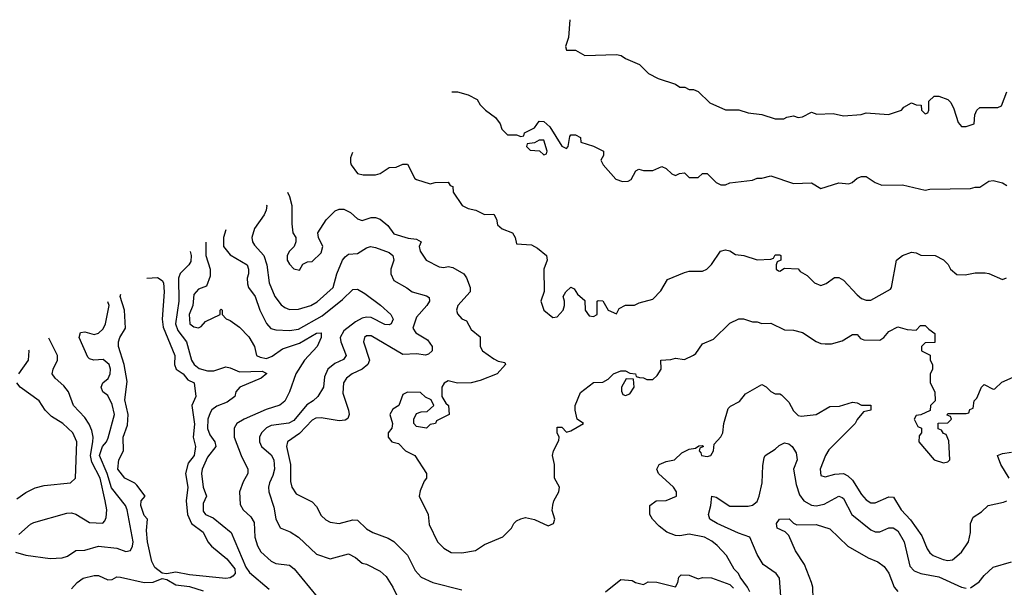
# Model space of a CAD drawing. Header units: inches. Extents: x 2380053 to 2584298, y 380219 to 546618.
# Tile 4 of 256: x 2382403 to 2386738, y 460789 to 463289. Entities that reach past the tile are written whole.
import ezdxf

# ---------------------------------------------------------------- set-up
doc = ezdxf.new("R2010")
doc.units = ezdxf.units.IN
doc.header["$MEASUREMENT"] = 0
doc.layers.add('C3486', color=7, linetype='Continuous')

msp = doc.modelspace()

# ---------------------------------------------------------------- linework, layer by layer
at = {"layer": 'C3486', "color": 2}
for points, elevation in [([(2384825.2, 463288.7), (2384818.8, 463210), (2384806, 463170), (2384810, 463154), (2384850, 463154), (2384891.6, 463131.6), (2385030, 463136), (2385050.8, 463130.8), (2385070, 463118), (2385131.6, 463091.6), (2385171.6, 463051.6), (2385214, 463030), (2385290, 463004.7), (2385310, 462992), (2385331.1, 462991.1), (2385350, 462982), (2385370, 462982), (2385390, 462972), (2385442, 462922), (2385510, 462892), (2385570, 462892), (2385610, 462878), (2385670.9, 462870.9), (2385730, 462852), (2385767.3, 462852.7), (2385780.4, 462859.6), (2385810, 462864.7), (2385830, 462858), (2385850, 462861), (2385890, 462882), (2385912.7, 462872.7), (2385984.7, 462875.3), (2386030, 462866), (2386108.4, 462871.6), (2386130, 462878), (2386228.9, 462871.1), (2386286, 462890), (2386296.4, 462903.6), (2386330, 462922), (2386350, 462914), (2386372.7, 462912.7), (2386374, 462890), (2386390, 462874), (2386402, 462878), (2386406, 462890), (2386406, 462930), (2386430, 462951.3), (2386450, 462951.3), (2386490, 462938), (2386503.5, 462923.5), (2386516.8, 462896.8), (2386535.3, 462835.3), (2386550, 462818), (2386570, 462818), (2386606, 462830), (2386608, 462870), (2386618, 462890), (2386630, 462902), (2386710, 462902), (2386726, 462910), (2386749.1, 462970.9)], 122), ([(2384305.6, 462971.3), (2384330, 462971.3), (2384378, 462958), (2384416.9, 462936.9), (2384430, 462914), (2384454, 462890), (2384498, 462858), (2384518, 462830), (2384526, 462806), (2384550, 462782), (2384590, 462782), (2384610, 462774), (2384622, 462778), (2384626, 462790), (2384670, 462812), (2384690, 462842), (2384710, 462841), (2384736.8, 462816.8), (2384790, 462732), (2384810, 462722), (2384818, 462730), (2384825.2, 462774.8), (2384830, 462782), (2384850, 462782), (2384872, 462770), (2384874, 462750), (2384930, 462732), (2384974, 462710), (2384974, 462690), (2384962, 462670), (2384972, 462650), (2385027.1, 462587.1), (2385056.9, 462576.9), (2385082, 462578), (2385094.6, 462585.4), (2385116.4, 462623.6), (2385128.9, 462631.1), (2385150, 462624.7), (2385190, 462624.7), (2385230, 462642), (2385250, 462634), (2385274, 462610), (2385290, 462602), (2385308.4, 462611.6), (2385330, 462614), (2385350, 462594), (2385390, 462594), (2385408.7, 462611.3), (2385430, 462611.3), (2385470, 462572), (2385490, 462562), (2385510, 462562), (2385529.1, 462570.9), (2385630, 462582), (2385650, 462591.3), (2385670, 462591.3), (2385710, 462601), (2385810, 462566.8), (2385890, 462571), (2385930, 462546), (2386010, 462571), (2386054, 462566), (2386068.9, 462571.1), (2386090, 462591.3), (2386110, 462598), (2386130, 462598), (2386170, 462572), (2386199.6, 462559.6), (2386290, 462561), (2386390, 462538), (2386410, 462542), (2386590, 462544.7), (2386610, 462552), (2386630, 462552), (2386670, 462578), (2386690, 462581), (2386731, 462571), (2386750, 462558)], 118), ([(2383868.6, 462704.4), (2383859.6, 462680.4), (2383859.6, 462659.6), (2383862, 462650), (2383890, 462612), (2383914.6, 462605.4), (2383970, 462606), (2383990, 462612), (2384030, 462638), (2384060.4, 462639.6), (2384090, 462652), (2384110, 462652), (2384142, 462590), (2384150, 462584.7), (2384210, 462566), (2384231.6, 462571.6), (2384290, 462574), (2384298, 462558), (2384310, 462554), (2384312, 462530), (2384351.1, 462471.1), (2384378, 462458), (2384410.7, 462450.7), (2384450, 462431.3), (2384490, 462432), (2384502, 462410), (2384506, 462386), (2384527.1, 462367.1), (2384572, 462350), (2384584.7, 462330), (2384590, 462302), (2384656.8, 462296.8), (2384682.5, 462282.5), (2384722, 462250), (2384724.7, 462230), (2384710.8, 462190), (2384711.6, 462091.6), (2384698, 462050), (2384711.3, 462010), (2384750, 461978), (2384770, 461981), (2384795.3, 462010), (2384802, 462030), (2384802, 462050), (2384795.3, 462070), (2384808, 462090), (2384830, 462111), (2384843.6, 462103.6), (2384859.6, 462079.6), (2384891.6, 462051.6), (2384892, 462010), (2384910, 461984.7), (2384930, 461982), (2384946, 461990), (2384946, 462050), (2384950, 462052), (2384970.9, 462050.9), (2384994, 462010), (2385030, 461994), (2385043.1, 462016.9), (2385070, 462032), (2385110, 462032), (2385130, 462042), (2385190, 462058), (2385225.6, 462094.4), (2385254.6, 462145.4), (2385330, 462176), (2385350, 462181), (2385410, 462181), (2385428, 462190), (2385449.3, 462210.7), (2385489, 462270), (2385510, 462276), (2385530, 462271), (2385555.3, 462255.3), (2385590.8, 462250.8), (2385650, 462232), (2385710, 462234), (2385722, 462238), (2385730, 462254), (2385750, 462254), (2385754, 462250), (2385754, 462230), (2385738, 462222), (2385734, 462210), (2385734, 462190), (2385743.6, 462183.6), (2385750, 462182), (2385770, 462194), (2385830, 462192), (2385839.6, 462179.6), (2385870, 462162), (2385902, 462130), (2385930, 462118), (2385953.6, 462126.4), (2385990, 462154), (2386010, 462154), (2386030, 462142), (2386090, 462077.3), (2386110, 462060.7), (2386130, 462053), (2386150, 462053.4), (2386237.2, 462102.8), (2386242, 462110), (2386264, 462230), (2386289.5, 462250.5), (2386330, 462264.7), (2386350, 462262), (2386371.6, 462251.6), (2386434, 462250), (2386471.1, 462231.1), (2386491.1, 462211.1), (2386502, 462190), (2386530, 462166), (2386565.4, 462165.4), (2386610, 462174.8), (2386653.7, 462173.7), (2386670.7, 462170.7), (2386730, 462144.7), (2386748.4, 462151.6)], 114), ([(2383581.9, 462529.3), (2383591, 462510), (2383601, 462470), (2383601, 462390), (2383606, 462350), (2383618, 462330), (2383618, 462310), (2383611.3, 462290), (2383591.3, 462270), (2383581, 462250), (2383581, 462230), (2383590, 462212), (2383610, 462192), (2383634, 462186), (2383650, 462212), (2383670, 462222), (2383690, 462224.7), (2383730, 462262), (2383738, 462290), (2383718, 462330), (2383715.3, 462350), (2383752.7, 462407.3), (2383792.5, 462447.5), (2383810, 462454.8), (2383830, 462454.8), (2383859.9, 462439.9), (2383890, 462412), (2383910, 462404.7), (2383950, 462418), (2383970, 462418), (2383990, 462411), (2384023, 462383), (2384050, 462345.5), (2384113.6, 462326.4), (2384150, 462322), (2384171.1, 462311.1), (2384162, 462290), (2384166, 462270), (2384192, 462230), (2384250, 462201), (2384270, 462198), (2384290, 462202), (2384310, 462198), (2384358, 462170), (2384370, 462152), (2384386, 462110), (2384386, 462090), (2384331.3, 462030), (2384326, 462010), (2384330, 461994), (2384350, 461972), (2384370, 461962), (2384390, 461924.7), (2384430, 461892), (2384430.8, 461850), (2384441, 461830), (2384490, 461794.8), (2384510, 461784.7), (2384539.6, 461779.6), (2384542, 461770), (2384504.7, 461730), (2384430, 461699.3), (2384390, 461689.2), (2384330, 461688.7), (2384290, 461698), (2384271.6, 461688.4), (2384262, 461670), (2384262, 461630), (2384279.6, 461599.6), (2384291.3, 461590), (2384294, 461550), (2384238, 461522), (2384234, 461510), (2384210, 461506), (2384194, 461490), (2384150, 461498), (2384138, 461510), (2384138, 461530), (2384150, 461554), (2384170, 461562), (2384196.4, 461563.6), (2384226, 461590), (2384214.6, 461614.6), (2384190, 461626), (2384167.3, 461647.3), (2384110, 461648), (2384090, 461638), (2384072, 461590), (2384046, 461574), (2384032, 461550), (2384044.7, 461510), (2384042, 461490), (2384024.7, 461470), (2384024.7, 461450), (2384042, 461430), (2384070, 461422), (2384102, 461390), (2384142, 461370), (2384194, 461290), (2384194, 461270), (2384183.6, 461256.4), (2384165.4, 461214.6), (2384162, 461190), (2384202, 461110), (2384205.4, 461065.4), (2384242, 460990), (2384270, 460962), (2384302.8, 460942.8), (2384350, 460941), (2384410, 460951.3), (2384450, 460978), (2384530, 461012), (2384568, 461050), (2384578, 461070), (2384590, 461082), (2384610, 461091.3), (2384630, 461096), (2384670, 461087.3), (2384730, 461060.5), (2384753.2, 461070), (2384759.3, 461090), (2384747.8, 461127.8), (2384749.6, 461150.4), (2384755.1, 461170), (2384777.2, 461210), (2384779, 461230), (2384757, 461270), (2384758, 461330), (2384749.2, 461370), (2384753.2, 461390), (2384776.4, 461436.4), (2384778, 461450), (2384769, 461470), (2384768.9, 461491.1), (2384770, 461494), (2384790, 461494), (2384810, 461472), (2384830, 461478), (2384886, 461510), (2384858, 461530), (2384849, 461570), (2384849, 461590), (2384872.3, 461647.7), (2384929.1, 461690.9), (2384970, 461692), (2384994.6, 461705.4), (2385018, 461730), (2385050, 461742), (2385070, 461742), (2385090, 461732), (2385114, 461730), (2385118, 461718), (2385132.7, 461712.7), (2385150, 461712), (2385164.7, 461704.7), (2385190, 461704.7), (2385210, 461722), (2385228, 461750), (2385226, 461790), (2385270, 461792), (2385290, 461798), (2385330, 461792), (2385370, 461812), (2385380.4, 461819.6), (2385410, 461862), (2385458, 461882), (2385530, 461952), (2385570, 461972), (2385590, 461971.3), (2385630, 461958), (2385650, 461958), (2385670, 461951.3), (2385710, 461952), (2385770, 461922.8), (2385810, 461921), (2385850, 461911), (2385910, 461871), (2385930, 461862.8), (2385950, 461861), (2385978, 461862), (2386024.7, 461875.3), (2386070, 461902), (2386090, 461902), (2386105.4, 461885.4), (2386119.6, 461879.6), (2386190, 461878), (2386208, 461890), (2386230, 461916), (2386270, 461936), (2386310, 461924.7), (2386350, 461922), (2386370, 461942), (2386390, 461942), (2386405.4, 461925.4), (2386432.7, 461907.3), (2386432.7, 461867.3), (2386390, 461866), (2386374, 461850), (2386374, 461830), (2386412, 461812), (2386412, 461790), (2386422, 461770), (2386422, 461750), (2386412.7, 461727.3), (2386412, 461690), (2386432, 461650), (2386434, 461610), (2386414, 461590), (2386412.7, 461567.3), (2386371.6, 461548.4), (2386350, 461546), (2386342, 461530), (2386358, 461498), (2386374, 461490), (2386374, 461470), (2386363.6, 461456.4), (2386362, 461430), (2386430, 461351.3), (2386470, 461338), (2386490, 461342), (2386498, 461350), (2386494.6, 461434.6), (2386482, 461462), (2386470, 461466), (2386462, 461482), (2386447.3, 461487.3), (2386447.3, 461512.7), (2386490, 461514), (2386506, 461530), (2386502, 461542), (2386487.3, 461547.3), (2386490, 461554), (2386570, 461554), (2386582, 461558), (2386587.3, 461572.7), (2386602, 461578), (2386606, 461610), (2386618, 461622), (2386638, 461670), (2386650, 461682), (2386690, 461662), (2386696.4, 461663.6), (2386727.3, 461692.7), (2386790, 461721)], 110), ([(2383488.6, 462472.3), (2383490.4, 462470), (2383488.2, 462450), (2383479.3, 462430), (2383437.1, 462370), (2383425.5, 462330), (2383428, 462310), (2383436.2, 462296.2), (2383477.6, 462250), (2383490.3, 462210), (2383501.3, 462130), (2383526.4, 462070), (2383553.8, 462033.8), (2383570, 462020.7), (2383590, 462013), (2383630, 462014.4), (2383685.2, 462030), (2383713.2, 462046.8), (2383782.9, 462110), (2383798.4, 462170), (2383824.7, 462230), (2383835.4, 462244.6), (2383850, 462256.3), (2383890, 462259.1), (2383930, 462284), (2383948, 462290), (2383970, 462284.9), (2384030, 462263.8), (2384045.5, 462250), (2384050.4, 462230), (2384037.3, 462190), (2384037.3, 462170), (2384050, 462141), (2384108.1, 462108.1), (2384131.3, 462090), (2384193.4, 462073.4), (2384205.4, 462065.4), (2384206.8, 462050), (2384194.8, 462030), (2384150, 461979), (2384134, 461930), (2384146.8, 461910), (2384199, 461879), (2384218.8, 461850), (2384218.8, 461830), (2384203.4, 461816.6), (2384190, 461812), (2384150, 461817.6), (2384090, 461814), (2383950, 461897.2), (2383930, 461897.2), (2383921, 461890), (2383916, 461870), (2383942.8, 461790), (2383936, 461770), (2383911, 461750), (2383867.3, 461730), (2383842, 461710), (2383828.2, 461690), (2383824.9, 461644.9), (2383850.5, 461570), (2383853.4, 461550), (2383847.1, 461532.9), (2383835.2, 461524.8), (2383810, 461522), (2383730, 461536.3), (2383706.6, 461533.4), (2383690, 461525.1), (2383634, 461466), (2383582, 461430), (2383578, 461410), (2383594.9, 461330), (2383595.5, 461255.5), (2383600.7, 461230), (2383620.5, 461200.5), (2383690, 461166), (2383710, 461144.7), (2383730, 461106), (2383750, 461086), (2383770, 461076), (2383810, 461071), (2383870, 461086.8), (2383890, 461084.7), (2383930, 461046.8), (2383958, 461030), (2384025.2, 461005.2), (2384050, 460990.8), (2384110.3, 460930.4), (2384143.9, 460863.9), (2384170, 460834), (2384222, 460810), (2384350, 460778.8)], 106), ([(2383310.3, 462363.3), (2383300.5, 462330), (2383300.7, 462290), (2383330, 462254), (2383404.7, 462210), (2383410.8, 462190), (2383410.7, 462170), (2383404, 462150), (2383405.2, 462125.2), (2383410.7, 462110), (2383439.1, 462070), (2383460.5, 462010), (2383490, 461951), (2383508.6, 461928.6), (2383530, 461923), (2383590, 461920.5), (2383630, 461926), (2383734.7, 461985.3), (2383823.5, 462056.5), (2383870, 462100.7), (2383890, 462102), (2383923.1, 462083.1), (2383992, 462032), (2384037.3, 461990), (2384047.7, 461970), (2384038.8, 461950), (2384030, 461945.6), (2384010, 461946.6), (2383950, 461977.4), (2383930, 461978.9), (2383910, 461974.3), (2383881.2, 461958.8), (2383830, 461918), (2383813.4, 461890), (2383816.3, 461870), (2383840.7, 461810), (2383827.9, 461792.1), (2383790, 461775.1), (2383759.1, 461750), (2383744.1, 461715.9), (2383740.5, 461670), (2383714.8, 461630), (2383694.8, 461610), (2383667.6, 461592.4), (2383610, 461524.2), (2383587.3, 461512.7), (2383510, 461501.6), (2383490, 461492), (2383467.7, 461470), (2383459.1, 461450), (2383459.1, 461430), (2383467.3, 461410), (2383510, 461373.4), (2383521.3, 461350), (2383524.4, 461310), (2383517.7, 461282.3), (2383503, 461250), (2383498, 461230), (2383499.3, 461210), (2383521.7, 461141.7), (2383530.5, 461090.5), (2383550, 461051.3), (2383593.2, 461033.2), (2383630.5, 461010.5), (2383710, 460934.8), (2383770, 460914.8), (2383850, 460936.3), (2383880.9, 460920.9), (2383910, 460896), (2383930, 460891), (2383990, 460861), (2384016.8, 460836.8), (2384046, 460790), (2384070, 460738)], 102), ([(2383222, 462309.4), (2383222, 462250), (2383242, 462190), (2383240.7, 462159.3), (2383224.7, 462115.3), (2383190, 462102), (2383170, 462078), (2383164.9, 462030), (2383148.5, 461990), (2383151.3, 461950), (2383170, 461936), (2383190, 461931.3), (2383202, 461938), (2383220.2, 461959.8), (2383286, 461990), (2383286, 462010), (2383290, 462014), (2383294, 462010), (2383294, 461990), (2383311.6, 461971.6), (2383330, 461964.7), (2383370, 461934.8), (2383412.3, 461892.3), (2383436.3, 461850), (2383446, 461810), (2383462, 461802), (2383490, 461797.4), (2383513.6, 461806.4), (2383560.5, 461839.5), (2383635.3, 461864.7), (2383710, 461907.7), (2383730.8, 461910), (2383730.4, 461890), (2383712.7, 461850), (2383656.3, 461790), (2383618.8, 461730), (2383590.7, 461650), (2383570, 461609), (2383548, 461592), (2383487.3, 461572.7), (2383391.3, 461530), (2383358, 461510), (2383346.8, 461490), (2383346.8, 461450), (2383377.3, 461370), (2383407.3, 461310), (2383406.8, 461290), (2383386.4, 461253.6), (2383370.7, 461210), (2383373.7, 461153.7), (2383386.8, 461130), (2383419.9, 461099.9), (2383434.9, 461074.9), (2383438, 461010), (2383450, 460971.3), (2383465.1, 460945.1), (2383510, 460904), (2383530, 460894.8), (2383590, 460886.8), (2383611, 460870), (2383746.4, 460706.4)], 98), ([(2383153.6, 462267.6), (2383157.6, 462250), (2383156, 462224), (2383148, 462210), (2383108.9, 462171.1), (2383101.3, 462150), (2383104, 462050), (2383089.1, 461950), (2383099.6, 461919.6), (2383136.5, 461870), (2383159.6, 461790), (2383170.3, 461770), (2383192.8, 461752.8), (2383230, 461742.6), (2383256.9, 461743.1), (2383310, 461759.5), (2383330, 461755.8), (2383370, 461738.7), (2383470, 461740.7), (2383490.9, 461730.9), (2383466, 461710), (2383371.3, 461670), (2383354.8, 461650), (2383350, 461629.2), (2383315.6, 461604.4), (2383270, 461587), (2383249, 461571), (2383242, 461558), (2383230.4, 461530), (2383229.2, 461489.2), (2383240.5, 461460.5), (2383261.6, 461430), (2383266, 461410), (2383230, 461362), (2383205.7, 461310), (2383202.6, 461290), (2383210.4, 461230.4), (2383224.7, 461190), (2383210, 461158), (2383210, 461124.7), (2383221, 461110), (2383255.2, 461095.2), (2383334, 461030), (2383398, 460878), (2383414.2, 460854.2), (2383501.6, 460781.6)], 94), ([(2382963.1, 462151.2), (2383010, 462153.4), (2383030, 462141), (2383035.5, 462130), (2383039.1, 462090), (2383030.4, 461970), (2383034.6, 461934.6), (2383086, 461810), (2383084.7, 461770), (2383091.3, 461750), (2383122, 461730), (2383142.8, 461702.8), (2383171.3, 461690), (2383178, 461630), (2383161, 461590), (2383172.3, 461507.7), (2383166, 461450), (2383177.3, 461410), (2383170.4, 461370), (2383144.5, 461335.5), (2383133, 461290), (2383142.8, 461230), (2383136.3, 461170), (2383142, 461110), (2383159.1, 461070), (2383210, 461032.2), (2383230.3, 460990), (2383247.2, 460970), (2383314.3, 460914.3), (2383349.2, 460870), (2383351.3, 460850), (2383341.8, 460838.2), (2383330, 460830.8), (2383310, 460827.9)], 90), ([(2382384.6, 460944.6), (2382430, 460930.5), (2382536.3, 460916.3), (2382590, 460919.3), (2382613.3, 460926.7), (2382650, 460950.7), (2382690, 460953.4), (2382749.7, 460970.4), (2382830, 460961.6), (2382870, 460947.7), (2382890, 460951.3), (2382899.3, 460970), (2382902.7, 460990), (2382876.4, 461130), (2382867.8, 461150), (2382807.2, 461227.1), (2382787.3, 461290), (2382754, 461370), (2382766.9, 461410), (2382784.5, 461430), (2382792.6, 461447.4), (2382819.6, 461550), (2382810, 461594), (2382790, 461634), (2382769, 461650), (2382761.2, 461670), (2382769, 461690), (2382791.5, 461708.5), (2382800.9, 461730), (2382802, 461750), (2382796.2, 461770), (2382770, 461792.7), (2382729.3, 461789.3), (2382710, 461795.3), (2382702.7, 461802.7), (2382664, 461890), (2382670, 461911), (2382690, 461914), (2382730, 461903), (2382750, 461908), (2382770, 461927.7), (2382779.7, 461950), (2382795.8, 462030), (2382790.8, 462046)], 94), ([(2383310, 460827.9), (2383150, 460844.4), (2383090, 460856), (2383048.4, 460848.4), (2383030, 460851.3), (2382997, 460877), (2382983.7, 460903.7), (2382964.7, 460990), (2382960.5, 461039.5), (2382966, 461090), (2382950, 461106), (2382935.3, 461150), (2382938, 461170), (2382955.3, 461190), (2382919, 461239), (2382910, 461248), (2382866, 461270), (2382835.3, 461310), (2382839, 461350), (2382859.3, 461390), (2382858, 461450), (2382877, 461503), (2382880.7, 461550), (2382865.4, 461614.6), (2382875.5, 461695.5), (2382862.9, 461770), (2382837.2, 461850), (2382837.2, 461870), (2382844, 461890), (2382869, 461930), (2382863.7, 462010), (2382845.1, 462070), (2382847.6, 462080.7)], 90), ([(2382398, 461022), (2382450, 461067.3), (2382465.4, 461074.6), (2382610, 461116), (2382630, 461117.3), (2382650, 461110.7), (2382710, 461074.8), (2382768.7, 461071.3), (2382778, 461082), (2382784, 461096), (2382786, 461130), (2382779.6, 461170), (2382756.4, 461270), (2382720.8, 461340.8), (2382713.6, 461370), (2382725.1, 461430), (2382726, 461450), (2382719.8, 461479.8), (2382708.4, 461508.4), (2382690, 461537.2), (2382639.3, 461590), (2382617.2, 461650), (2382596.6, 461676.6), (2382559, 461710), (2382545.2, 461730), (2382549.2, 461750), (2382569.2, 461790), (2382569.3, 461810), (2382530.8, 461887.1)], 98), ([(2382399.3, 461730), (2382440.9, 461790), (2382443.7, 461830), (2382442.4, 461833.2)], 102), ([(2382390, 461178.8), (2382430, 461206.8), (2382470, 461227.3), (2382510, 461237.3), (2382626, 461250), (2382648.7, 461270), (2382654.5, 461430), (2382636, 461470), (2382593.2, 461510), (2382542, 461542), (2382514, 461570), (2382488.7, 461610), (2382404, 461670), (2382389.3, 461690)], 102), ([(2385618, 460770), (2385608, 460790), (2385574.6, 460834.6), (2385568, 460850), (2385549, 460869), (2385515.3, 460930), (2385473.8, 460973.8), (2385450, 460993.2), (2385418, 461010), (2385350, 461022.7), (2385310, 461016), (2385290, 461017.2), (2385252.5, 461032.5), (2385218, 461058), (2385189.1, 461089.1), (2385178, 461110), (2385178, 461150), (2385206, 461170), (2385250, 461171.3), (2385295.3, 461190), (2385295.3, 461210), (2385282, 461230), (2385215.3, 461290), (2385209, 461310), (2385218, 461330), (2385250, 461342.8), (2385286, 461350), (2385318, 461382), (2385350, 461398), (2385378, 461402), (2385392.7, 461412.7), (2385410, 461414), (2385414, 461410), (2385398, 461402), (2385394, 461390), (2385402, 461382), (2385404.7, 461370), (2385430, 461364.7), (2385446, 461370), (2385458, 461390), (2385460.4, 461419.6), (2385490, 461452), (2385499, 461470), (2385504, 461510), (2385522.7, 461577.3), (2385532.9, 461587.1), (2385572.5, 461607.5), (2385599, 461641), (2385670, 461682), (2385690, 461672), (2385710, 461652), (2385730, 461642), (2385750, 461642), (2385756.9, 461636.9), (2385790, 461604.7), (2385810, 461566), (2385830, 461546), (2385843.5, 461543.5), (2385910, 461550.7), (2385970, 461584.9), (2386013.2, 461586.8), (2386070, 461604.7), (2386090, 461602), (2386110, 461592), (2386150, 461592), (2386150, 461569), (2386118, 461562), (2386091.1, 461528.9), (2386082, 461510), (2385965.1, 461394.9), (2385950.6, 461370), (2385927.3, 461310), (2385930, 461282), (2385950, 461276), (2385991.8, 461288.2), (2386030, 461290.5), (2386050, 461280.5), (2386070, 461260.7), (2386110, 461197.3), (2386130, 461174), (2386150, 461162), (2386170, 461162), (2386230, 461187.3), (2386250, 461186), (2386284.9, 461130), (2386326.1, 461086.1), (2386375.6, 461015.6), (2386398.5, 460958.5), (2386410, 460941), (2386424.7, 460930), (2386468.9, 460911.1), (2386490, 460907.7), (2386510, 460911), (2386550, 460944.7), (2386581.2, 460990), (2386589.2, 461030), (2386589.3, 461070.7), (2386602, 461098), (2386638, 461122), (2386668, 461150), (2386735.5, 461164.5), (2386749.3, 461170.7)], 106), ([(2385754.5, 460750), (2385749.2, 460830), (2385734, 460850), (2385676, 460890), (2385650, 460934), (2385618, 461010), (2385567.3, 461027.3), (2385474, 461070), (2385442, 461090), (2385435.3, 461110), (2385446, 461150), (2385450, 461191.3), (2385470, 461186.8), (2385530, 461146), (2385610, 461146), (2385630, 461150.6), (2385650, 461167.3), (2385659.6, 461190), (2385671.6, 461250), (2385674.6, 461325.4), (2385680.4, 461359.6), (2385686, 461370), (2385730, 461398), (2385746.3, 461413.7), (2385770, 461426), (2385790, 461421), (2385804.7, 461410), (2385822, 461382), (2385826, 461350), (2385810.8, 461310), (2385821.6, 461241.6), (2385836.7, 461196.7), (2385856.3, 461170), (2385890, 461150.4), (2385910, 461148.5), (2385945.1, 461154.9), (2386010, 461190.7), (2386024.5, 461184.5), (2386030, 461181), (2386067.3, 461110), (2386150, 461042.8), (2386170, 461034), (2386190, 461034), (2386230, 461050.8), (2386249.3, 461050.7), (2386270, 461037.3), (2386297.1, 460990), (2386323.1, 460883.1), (2386341.7, 460861.7), (2386370.3, 460850.3), (2386450, 460835.3), (2386550, 460790.5), (2386570, 460786)], 102), ([(2386759.3, 461270), (2386722.7, 461330), (2386709.2, 461370), (2386730, 461378), (2386770, 461384)], 106), ([(2385896.5, 460736.5), (2385895.1, 460790), (2385889.5, 460810), (2385858.4, 460890), (2385819.5, 460950), (2385790, 461018), (2385773.2, 461033.2), (2385738, 461050), (2385735.3, 461070), (2385748, 461090), (2385790.4, 461090.4), (2385810, 461071.3), (2385824.5, 461064.5), (2385910, 461065.5), (2385970, 461046.8), (2386050, 460971), (2386138.8, 460918.8), (2386181.4, 460901.4), (2386210, 460881), (2386230, 460851.3), (2386254, 460790), (2386270, 460770.8)], 98), ([(2386590, 460787.7), (2386627.2, 460812.8), (2386650, 460841), (2386690, 460878), (2386770, 460902)], 102), ([(2382630, 460782), (2382655.3, 460810), (2382682, 460830), (2382730, 460842), (2382750, 460840.7), (2382790, 460822.8), (2382810, 460824), (2382830, 460834.8), (2382846, 460834), (2382950.5, 460810.5), (2382990, 460812.4), (2383030, 460828.4), (2383050, 460823.8), (2383090, 460800.3), (2383150, 460792.9), (2383210, 460773.1)], 90), ([(2384982, 460770), (2385050, 460824), (2385099.8, 460819.8), (2385114, 460810), (2385150, 460802), (2385170, 460814), (2385208.4, 460811.6), (2385290, 460791.3), (2385301.2, 460810), (2385305.6, 460834.4), (2385315.3, 460844.7), (2385350, 460842.8), (2385390, 460826), (2385410, 460832), (2385448.4, 460831.6), (2385530, 460802), (2385545.4, 460785.4)], 106)]:
    msp.add_lwpolyline(points, dxfattribs=dict(at, elevation=elevation))
for points, elevation in [([(2384710, 462758), (2384690, 462758), (2384670, 462746), (2384638, 462742), (2384634, 462730), (2384650, 462714), (2384691.6, 462711.6), (2384710, 462694), (2384722, 462698), (2384726, 462710)], 118), ([(2385072.7, 461707.3), (2385052, 461670), (2385052.7, 461652.7), (2385058, 461638), (2385070, 461634), (2385090, 461642), (2385108, 461670), (2385106, 461706)], 110)]:
    msp.add_lwpolyline(points, close=True, dxfattribs=dict(at, elevation=elevation))

doc.saveas('drawing.dxf')
